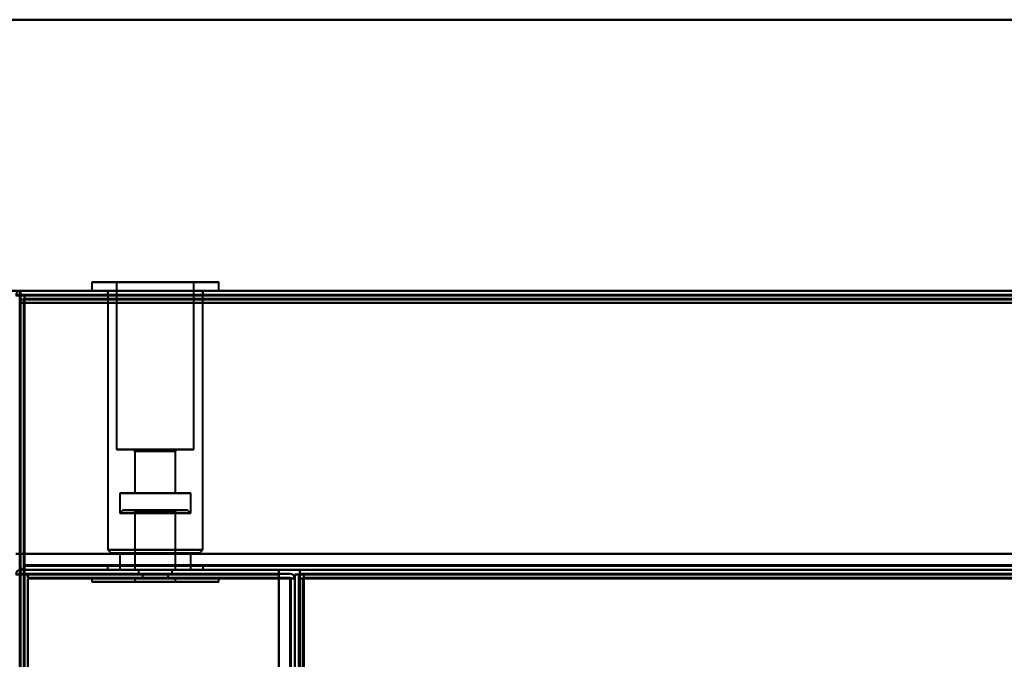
# Model space of a CAD drawing. Header units: millimetres. Extents: x -1087 to 1688, y -120 to 936.
# Tile 40 of 88: x -535 to -411, y 817 to 897. Entities that reach past the tile are written whole.
import ezdxf

# ---------------------------------------------------------------- set-up
doc = ezdxf.new("R2010")
doc.units = ezdxf.units.MM
doc.layers.add('A-GENM', color=13, linetype='Continuous', lineweight=40)
doc.layers.add('G-IMPT', color=8, linetype='Continuous', lineweight=40)

# ---------------------------------------------------------------- blocks, each defined once
blk = doc.blocks.new('NEXA 400 CALQUES_dwg-748074-Arrière')
at = {"layer": 'G-IMPT'}
for p, q in [((-525.45, 864.47), (-525.45, 863.37)), ((-525.45, 864.47), (-525.45, 863.37)), ((-514.45, 864.47), (-525.45, 864.47)), ((-514.45, 864.47), (-525.45, 864.47)), ((-525.45, 864.47), (-514.45, 864.47)), ((-525.45, 864.47), (-514.45, 864.47)), ((-522.35, 864.47), (-522.35, 843.47)), ((-522.35, 864.47), (-522.35, 843.47)), ((-515.64, 864.47), (-522.35, 864.47)), ((-515.64, 864.47), (-522.35, 864.47)), ((-522.35, 864.47), (-515.64, 864.47)), ((-522.35, 864.47), (-515.64, 864.47)), ((-509.55, 864.47), (-520.55, 864.47)), ((-509.55, 864.47), (-520.55, 864.47)), ((-520.55, 864.47), (-509.55, 864.47)), ((-520.55, 864.47), (-509.55, 864.47)), ((-512.65, 864.47), (-519.36, 864.47)), ((-512.65, 864.47), (-519.36, 864.47)), ((-519.36, 864.47), (-512.65, 864.47)), ((-519.36, 864.47), (-512.65, 864.47)), ((-512.65, 843.47), (-512.65, 864.47)), ((-512.65, 843.47), (-512.65, 864.47)), ((-509.55, 863.37), (-509.55, 864.47)), ((-509.55, 863.37), (-509.55, 864.47)), ((-535, 862.77), (-534.4, 862.77)), ((-534.4, 862.77), (-535, 862.77)), ((534.4, 863.37), (-534.4, 863.37)), ((-534.4, 863.37), (-534.4, 862.77)), ((-534.4, 862.77), (-534.4, 863.37)), ((-534.4, 862.77), (-534.4, 863.37)), ((-534.4, 862.77), (-534.4, 863.37)), ((-534.4, 863.37), (-534.4, 862.77)), ((-534.4, 863.37), (-534.4, 862.77)), ((217.9, 862.87), (-533.9, 862.87)), ((-533.9, 862.87), (-533.9, 862.27)), ((-533.9, 862.27), (-533.9, 862.87)), ((-514.45, 863.37), (-525.45, 863.37)), ((-514.45, 863.37), (-525.45, 863.37)), ((-525.45, 863.37), (-514.45, 863.37)), ((-525.45, 863.37), (-514.45, 863.37)), ((-523.5, 863.37), (-523.5, 862.87)), ((-523.5, 863.37), (-523.5, 862.87)), ((-517.5, 863.37), (-523.5, 863.37)), ((-517.5, 863.37), (-523.5, 863.37)), ((-523.5, 862.87), (-517.5, 862.87)), ((-523.5, 862.87), (-517.5, 862.87)), ((-517.5, 862.87), (-523.5, 862.87)), ((-517.5, 862.87), (-523.5, 862.87)), ((-523.45, 863.37), (-523.45, 830.87)), ((-523.45, 863.37), (-523.45, 830.87)), ((-523.45, 863.37), (-515.22, 863.37)), ((-523.45, 863.37), (-515.22, 863.37)), ((-509.55, 863.37), (-520.55, 863.37)), ((-509.55, 863.37), (-520.55, 863.37)), ((-520.55, 863.37), (-509.55, 863.37)), ((-520.55, 863.37), (-509.55, 863.37)), ((-519.78, 863.37), (-511.55, 863.37)), ((-519.78, 863.37), (-511.55, 863.37)), ((-511.5, 863.37), (-517.5, 863.37)), ((-511.5, 863.37), (-517.5, 863.37)), ((-517.5, 862.87), (-511.5, 862.87)), ((-517.5, 862.87), (-511.5, 862.87)), ((-511.5, 862.87), (-517.5, 862.87)), ((-511.5, 862.87), (-517.5, 862.87)), ((-511.55, 830.87), (-511.55, 863.37)), ((-511.55, 830.87), (-511.55, 863.37)), ((-511.5, 862.87), (-511.5, 863.37)), ((-511.5, 862.87), (-511.5, 863.37)), ((-534.5, 862.27), (-534.5, 129.47)), ((-533.9, 862.27), (-534.5, 862.27)), ((-534.5, 862.27), (-533.9, 862.27)), ((-515.64, 843.47), (-522.35, 843.47)), ((-515.64, 843.47), (-522.35, 843.47)), ((-522.35, 843.47), (-515.64, 843.47)), ((-522.35, 843.47), (-515.64, 843.47)), ((-520.25, 843.47), (-520.05, 843.27)), ((-520.25, 843.47), (-520.05, 843.27)), ((-516.45, 843.47), (-520.25, 843.47)), ((-516.45, 843.47), (-520.25, 843.47)), ((-520.25, 843.47), (-516.45, 843.47)), ((-520.25, 843.47), (-516.45, 843.47)), ((-520.05, 843.27), (-520.05, 837.97)), ((-520.05, 843.27), (-520.05, 837.97)), ((-516.52, 843.27), (-520.05, 843.27)), ((-516.52, 843.27), (-520.05, 843.27)), ((-520.05, 843.27), (-516.52, 843.27)), ((-520.05, 843.27), (-516.52, 843.27)), ((-512.65, 843.47), (-519.36, 843.47)), ((-512.65, 843.47), (-519.36, 843.47)), ((-519.36, 843.47), (-512.65, 843.47)), ((-519.36, 843.47), (-512.65, 843.47)), ((-514.75, 843.47), (-518.55, 843.47)), ((-514.75, 843.47), (-518.55, 843.47)), ((-518.55, 843.47), (-514.75, 843.47)), ((-518.55, 843.47), (-514.75, 843.47)), ((-514.95, 843.27), (-518.48, 843.27)), ((-514.95, 843.27), (-518.48, 843.27)), ((-518.48, 843.27), (-514.95, 843.27)), ((-518.48, 843.27), (-514.95, 843.27)), ((-514.95, 843.27), (-514.75, 843.47)), ((-514.95, 843.27), (-514.75, 843.47)), ((-514.95, 837.97), (-514.95, 843.27)), ((-514.95, 837.97), (-514.95, 843.27)), ((-521.95, 837.97), (-521.95, 835.47)), ((-521.95, 837.97), (-521.95, 835.47)), ((-515.8, 837.97), (-521.95, 837.97)), ((-515.8, 837.97), (-521.95, 837.97)), ((-521.95, 837.97), (-515.8, 837.97)), ((-521.95, 837.97), (-515.8, 837.97)), ((-516.52, 837.97), (-520.05, 837.97)), ((-516.52, 837.97), (-520.05, 837.97)), ((-520.05, 837.97), (-516.52, 837.97)), ((-520.05, 837.97), (-516.52, 837.97)), ((-513.05, 837.97), (-519.2, 837.97)), ((-513.05, 837.97), (-519.2, 837.97)), ((-519.2, 837.97), (-513.05, 837.97)), ((-519.2, 837.97), (-513.05, 837.97)), ((-514.95, 837.97), (-518.48, 837.97)), ((-514.95, 837.97), (-518.48, 837.97)), ((-518.48, 837.97), (-514.95, 837.97)), ((-518.48, 837.97), (-514.95, 837.97)), ((-513.05, 835.47), (-513.05, 837.97)), ((-513.05, 835.47), (-513.05, 837.97)), ((-521.55, 835.87), (-521.95, 835.47)), ((-521.55, 835.87), (-521.95, 835.47)), ((-521.55, 835.87), (-517.5, 835.87)), ((-521.55, 835.87), (-517.5, 835.87)), ((-517.5, 835.87), (-521.55, 835.87)), ((-517.5, 835.87), (-521.55, 835.87)), ((-520.25, 835.87), (-520.05, 835.67)), ((-520.25, 835.87), (-520.05, 835.67)), ((-520.25, 835.87), (-517.5, 835.87)), ((-520.25, 835.87), (-517.5, 835.87)), ((-517.5, 835.87), (-520.25, 835.87)), ((-517.5, 835.87), (-520.25, 835.87)), ((-520.05, 835.67), (-520.05, 828.37)), ((-520.05, 835.67), (-520.05, 828.37)), ((-520.05, 835.67), (-517.5, 835.67)), ((-520.05, 835.67), (-517.5, 835.67)), ((-518.48, 835.67), (-520.05, 835.67)), ((-519.86, 835.67), (-520.05, 835.67)), ((-518.48, 835.67), (-520.05, 835.67)), ((-519.86, 835.67), (-520.05, 835.67)), ((-519.86, 835.67), (-517.5, 835.67)), ((-519.86, 835.67), (-517.5, 835.67)), ((-516.52, 835.67), (-519.86, 835.67)), ((-516.52, 835.67), (-519.86, 835.67)), ((-514.95, 835.67), (-518.48, 835.67)), ((-514.95, 835.67), (-518.48, 835.67)), ((-517.5, 835.87), (-513.45, 835.87)), ((-517.5, 835.87), (-513.45, 835.87)), ((-513.45, 835.87), (-517.5, 835.87)), ((-517.5, 835.87), (-514.75, 835.87)), ((-513.45, 835.87), (-517.5, 835.87)), ((-517.5, 835.87), (-514.75, 835.87)), ((-514.75, 835.87), (-517.5, 835.87)), ((-514.75, 835.87), (-517.5, 835.87)), ((-517.5, 835.67), (-514.95, 835.67)), ((-517.5, 835.67), (-514.95, 835.67)), ((-514.95, 835.67), (-514.75, 835.87)), ((-514.95, 835.67), (-514.75, 835.87)), ((-514.95, 828.37), (-514.95, 835.67)), ((-514.95, 828.37), (-514.95, 835.67)), ((-513.05, 835.47), (-513.45, 835.87)), ((-513.05, 835.47), (-513.45, 835.87)), ((-517.5, 835.47), (-521.95, 835.47)), ((-517.5, 835.47), (-521.95, 835.47)), ((-521.95, 835.47), (-517.5, 835.47)), ((-521.95, 835.47), (-517.5, 835.47)), ((-519.2, 835.47), (-513.05, 835.47)), ((-519.2, 835.47), (-513.05, 835.47)), ((-513.05, 835.47), (-517.5, 835.47)), ((-513.05, 835.47), (-517.5, 835.47)), ((-517.5, 835.47), (-515.8, 835.47)), ((-517.5, 835.47), (-515.8, 835.47)), ((-523.45, 830.87), (-523.05, 830.47)), ((-523.45, 830.87), (-523.05, 830.47)), ((-523.45, 830.87), (-515.22, 830.87)), ((-523.45, 830.87), (-515.22, 830.87)), ((-515.22, 830.87), (-523.45, 830.87)), ((-515.22, 830.87), (-523.45, 830.87)), ((-519.78, 830.87), (-511.55, 830.87)), ((-519.78, 830.87), (-511.55, 830.87)), ((-511.55, 830.87), (-519.78, 830.87)), ((-511.55, 830.87), (-519.78, 830.87)), ((-511.95, 830.47), (-511.55, 830.87)), ((-511.95, 830.47), (-511.55, 830.87)), ((-515.37, 830.47), (-523.05, 830.47)), ((-515.37, 830.47), (-523.05, 830.47)), ((-523.05, 830.47), (-515.37, 830.47)), ((-523.05, 830.47), (-515.37, 830.47)), ((-521.95, 830.47), (-521.95, 828.37)), ((-521.95, 830.47), (-521.95, 828.37)), ((-515.8, 830.47), (-521.95, 830.47)), ((-515.8, 830.47), (-521.95, 830.47)), ((-521.95, 830.47), (-515.8, 830.47)), ((-521.95, 830.47), (-515.8, 830.47)), ((-511.95, 830.47), (-519.63, 830.47)), ((-511.95, 830.47), (-519.63, 830.47)), ((-519.63, 830.47), (-511.95, 830.47)), ((-519.63, 830.47), (-511.95, 830.47)), ((-513.05, 830.47), (-519.2, 830.47)), ((-513.05, 830.47), (-519.2, 830.47)), ((-519.2, 830.47), (-513.05, 830.47)), ((-519.2, 830.47), (-513.05, 830.47)), ((-513.05, 828.37), (-513.05, 830.47)), ((-513.05, 828.37), (-513.05, 830.47)), ((-533.9, 828.97), (-533.9, 828.37)), ((-533.9, 828.97), (-533.9, 828.37)), ((-533.9, 828.37), (-533.9, 828.97)), ((-533.9, 828.37), (-533.9, 828.97)), ((-533.9, 828.37), (533.9, 828.37)), ((-523.5, 828.87), (-523.5, 828.37)), ((-523.5, 828.87), (-523.5, 828.37)), ((-517.5, 828.87), (-523.5, 828.87)), ((-517.5, 828.87), (-523.5, 828.87)), ((-523.5, 828.87), (-517.5, 828.87)), ((-523.5, 828.87), (-517.5, 828.87)), ((-511.5, 828.37), (-523.5, 828.37)), ((-511.5, 828.37), (-523.5, 828.37)), ((-511.5, 828.37), (-523.5, 828.37)), ((-511.5, 828.37), (-523.5, 828.37)), ((-523.5, 828.37), (-517.5, 828.37)), ((-523.5, 828.37), (-517.5, 828.37)), ((-523.5, 828.37), (-517.5, 828.37)), ((-523.5, 828.37), (-517.5, 828.37)), ((-519.2, 828.37), (-521.95, 828.37)), ((-515.8, 828.37), (-521.95, 828.37)), ((-519.2, 828.37), (-521.95, 828.37)), ((-515.8, 828.37), (-521.95, 828.37)), ((-521.95, 828.37), (-513.05, 828.37)), ((-521.95, 828.37), (-513.05, 828.37)), ((-521.95, 828.37), (-513.05, 828.37)), ((-521.95, 828.37), (-513.05, 828.37)), ((-520.05, 828.37), (-516.52, 828.37)), ((-520.05, 828.37), (-518.48, 828.37)), ((-520.05, 828.37), (-516.52, 828.37)), ((-520.05, 828.37), (-518.48, 828.37)), ((-514.95, 828.37), (-520.05, 828.37)), ((-514.95, 828.37), (-520.05, 828.37)), ((-514.95, 828.37), (-520.05, 828.37)), ((-514.95, 828.37), (-520.05, 828.37)), ((-519.6, 828.37), (-519.6, 827.87)), ((-519.6, 828.37), (-519.6, 827.87)), ((-519.6, 828.37), (-517.5, 828.37)), ((-519.6, 828.37), (-517.5, 828.37)), ((-517.5, 828.37), (-519.6, 828.37)), ((-515.4, 828.37), (-519.6, 828.37)), ((-517.5, 828.37), (-519.6, 828.37)), ((-515.4, 828.37), (-519.6, 828.37)), ((-513.05, 828.37), (-519.2, 828.37)), ((-513.05, 828.37), (-519.2, 828.37)), ((-518.48, 828.37), (-514.95, 828.37)), ((-518.48, 828.37), (-514.95, 828.37)), ((-511.5, 828.87), (-517.5, 828.87)), ((-511.5, 828.87), (-517.5, 828.87)), ((-517.5, 828.87), (-511.5, 828.87)), ((-517.5, 828.87), (-511.5, 828.87)), ((-517.5, 828.37), (-515.4, 828.37)), ((-517.5, 828.37), (-515.4, 828.37)), ((-515.4, 828.37), (-517.5, 828.37)), ((-515.4, 828.37), (-517.5, 828.37)), ((-517.5, 828.37), (-511.5, 828.37)), ((-517.5, 828.37), (-511.5, 828.37)), ((-515.4, 827.87), (-515.4, 828.37)), ((-515.4, 827.87), (-515.4, 828.37)), ((-511.5, 828.37), (-511.5, 828.87)), ((-511.5, 828.37), (-511.5, 828.87)), ((499.4, 828.37), (-499.4, 828.37)), ((-499.4, 827.77), (-499.4, 828.37)), ((-499.4, 828.37), (-499.4, 827.77)), ((-534.4, 827.77), (-535, 827.77)), ((-535, 827.77), (-534.4, 827.77)), ((-534.4, 827.77), (-535, 827.77)), ((-535, 827.77), (-534.4, 827.77)), ((-525.45, 827.37), (-525.45, 826.87)), ((-525.45, 827.37), (-525.45, 826.87)), ((-525.45, 827.37), (-514.45, 827.37)), ((-525.45, 827.37), (-514.45, 827.37)), ((-510.16, 827.37), (-525.45, 827.37)), ((-510.16, 827.37), (-525.45, 827.37)), ((-509.55, 827.37), (-524.84, 827.37)), ((-509.55, 827.37), (-524.84, 827.37)), ((-520.55, 827.37), (-510.16, 827.37)), ((-520.55, 827.37), (-510.16, 827.37)), ((-520.05, 827.37), (-520.05, 826.87)), ((-520.05, 827.37), (-520.05, 826.87)), ((-520.05, 827.37), (-514.95, 827.37)), ((-520.05, 827.37), (-514.95, 827.37)), ((-520.05, 827.37), (-514.95, 827.37)), ((-520.05, 827.37), (-514.95, 827.37)), ((-518.48, 827.37), (-520.05, 827.37)), ((-516.52, 827.37), (-520.05, 827.37)), ((-518.48, 827.37), (-520.05, 827.37)), ((-516.52, 827.37), (-520.05, 827.37)), ((-519.6, 827.87), (-515.4, 827.87)), ((-519.6, 827.87), (-515.4, 827.87)), ((-519.6, 827.87), (-515.4, 827.87)), ((-519.6, 827.87), (-515.4, 827.87)), ((-515.4, 827.87), (-519.6, 827.87)), ((-515.4, 827.87), (-519.6, 827.87)), ((-515.4, 827.87), (-519.6, 827.87)), ((-515.4, 827.87), (-519.6, 827.87)), ((-519.1, 827.87), (-519.1, 827.37)), ((-519.1, 827.87), (-519.1, 827.37)), ((-519.1, 827.87), (-517.5, 827.87)), ((-519.1, 827.87), (-517.5, 827.87)), ((-517.5, 827.87), (-519.1, 827.87)), ((-515.9, 827.87), (-519.1, 827.87)), ((-517.5, 827.87), (-519.1, 827.87)), ((-515.9, 827.87), (-519.1, 827.87)), ((-519.1, 827.37), (-515.9, 827.37)), ((-519.1, 827.37), (-515.9, 827.37)), ((-519.1, 827.37), (-515.9, 827.37)), ((-519.1, 827.37), (-515.9, 827.37)), ((-515.9, 827.37), (-519.1, 827.37)), ((-515.9, 827.37), (-519.1, 827.37)), ((-515.9, 827.37), (-519.1, 827.37)), ((-515.9, 827.37), (-519.1, 827.37)), ((-514.95, 827.37), (-518.48, 827.37)), ((-514.95, 827.37), (-518.48, 827.37)), ((-517.5, 827.87), (-515.9, 827.87)), ((-517.5, 827.87), (-515.9, 827.87)), ((-515.9, 827.87), (-517.5, 827.87)), ((-515.9, 827.87), (-517.5, 827.87)), ((-515.9, 827.37), (-515.9, 827.87)), ((-515.9, 827.37), (-515.9, 827.87)), ((-514.95, 826.87), (-514.95, 827.37)), ((-514.95, 826.87), (-514.95, 827.37)), ((-514.45, 827.37), (-509.55, 827.37)), ((-514.45, 827.37), (-509.55, 827.37)), ((-510.16, 827.37), (-509.55, 827.37)), ((-510.16, 827.37), (-509.55, 827.37)), ((-509.55, 826.87), (-509.55, 827.37)), ((-509.55, 826.87), (-509.55, 827.37)), ((-500.6, 827.27), (-500, 827.27)), ((-500, 827.27), (-500.6, 827.27)), ((-500.6, 827.27), (-500, 827.27)), ((-500, 827.27), (-500.6, 827.27)), ((-500, 827.77), (-500, 128.97)), ((-500, 827.77), (-499.4, 827.77)), ((-499.4, 827.77), (-500, 827.77)), ((-500, 129.47), (-500, 827.27)), ((-498.9, 827.27), (-499.5, 827.27)), ((-499.5, 827.27), (-498.9, 827.27)), ((-498.9, 827.27), (-498.9, 827.87)), ((-498.9, 827.87), (-498.9, 827.27)), ((-525.45, 826.87), (-510.16, 826.87)), ((-525.45, 826.87), (-510.16, 826.87)), ((-514.45, 826.87), (-525.45, 826.87)), ((-514.45, 826.87), (-525.45, 826.87)), ((-524.84, 826.87), (-509.55, 826.87)), ((-524.84, 826.87), (-509.55, 826.87)), ((-510.16, 826.87), (-520.55, 826.87)), ((-510.16, 826.87), (-520.55, 826.87)), ((-520.05, 826.87), (-516.52, 826.87)), ((-520.05, 826.87), (-516.52, 826.87)), ((-515.14, 826.87), (-520.05, 826.87)), ((-515.14, 826.87), (-520.05, 826.87)), ((-514.95, 826.87), (-519.86, 826.87)), ((-514.95, 826.87), (-519.86, 826.87)), ((-518.48, 826.87), (-515.14, 826.87)), ((-518.48, 826.87), (-515.14, 826.87)), ((-516.52, 826.87), (-514.95, 826.87)), ((-516.52, 826.87), (-514.95, 826.87)), ((-515.14, 826.87), (-514.95, 826.87)), ((-515.14, 826.87), (-514.95, 826.87)), ((-509.55, 826.87), (-514.45, 826.87)), ((-509.55, 826.87), (-514.45, 826.87)), ((-509.55, 826.87), (-510.16, 826.87)), ((-509.55, 826.87), (-510.16, 826.87))]:
    blk.add_line(p, q, dxfattribs=at)
at = {"layer": 'G-IMPT', "flags": 128}
for points in [[(-535, 862.77), (-534.88, 862.77), (-534.75, 862.77), (-534.63, 862.77), (-534.5, 862.77)], [(-534.5, 862.77), (-534.63, 862.77), (-534.75, 862.77), (-534.88, 862.77), (-535, 862.77)], [(-534.5, 830.37), (-534.49, 838.48), (-534.47, 846.6), (-534.46, 854.71), (-534.45, 862.82)], [(-534.45, 862.82), (-534.46, 854.71), (-534.47, 846.6), (-534.49, 838.48), (-534.5, 830.37)], [(-534.5, 128.97), (-534.5, 312.42), (-534.5, 495.87), (-534.5, 679.32), (-534.5, 862.77)], [(-534.5, 862.77), (-534.5, 862.65), (-534.5, 862.52), (-534.5, 862.4), (-534.5, 862.27)], [(-534.5, 862.77), (-534.49, 862.77), (-534.47, 862.77), (-534.46, 862.77), (-534.45, 862.77)], [(-534.5, 862.27), (-534.5, 862.4), (-534.5, 862.52), (-534.5, 862.65), (-534.5, 862.77)], [(-534.5, 830.37), (-534.5, 838.47), (-534.5, 846.57), (-534.5, 854.67), (-534.5, 862.77)], [(-534.5, 862.77), (-534.5, 854.67), (-534.5, 846.57), (-534.5, 838.47), (-534.5, 830.37)], [(-534.45, 862.82), (-534.44, 862.96), (-534.43, 863.1), (-534.41, 863.23), (-534.4, 863.37)], [(-534.4, 863.37), (-534.41, 863.23), (-534.43, 863.1), (-534.44, 862.96), (-534.45, 862.82)], [(-534.45, 862.77), (-534.44, 862.77), (-534.43, 862.77), (-534.41, 862.77), (-534.4, 862.77)], [(218.4, 863.37), (30.2, 863.37), (-158, 863.37), (-346.2, 863.37), (-534.4, 863.37)], [(-534.4, 863.37), (-534.4, 863.25), (-534.4, 863.12), (-534.4, 863), (-534.4, 862.87)], [(218.4, 863.37), (30.2, 863.37), (-158, 863.37), (-346.2, 863.37), (-534.4, 863.37)], [(-534.4, 863.37), (-346.2, 863.37), (-158, 863.37), (30.2, 863.37), (218.4, 863.37)], [(-534.4, 862.87), (-534.4, 863), (-534.4, 863.12), (-534.4, 863.25), (-534.4, 863.37)], [(-534.4, 863.37), (-346.2, 863.37), (-158, 863.37), (30.2, 863.37), (218.4, 863.37)], [(534.4, 863.37), (267.2, 863.37), (0, 863.37), (-267.2, 863.37), (-534.4, 863.37)], [(-534.4, 863.37), (-267.2, 863.37), (0, 863.37), (267.2, 863.37), (534.4, 863.37)], [(-534.4, 863.37), (-267.2, 863.37), (0, 863.37), (267.2, 863.37), (534.4, 863.37)], [(534.4, 863.37), (267.2, 863.37), (0, 863.37), (-267.2, 863.37), (-534.4, 863.37)], [(-534.4, 862.82), (-534.4, 862.96), (-534.4, 863.1), (-534.4, 863.23), (-534.4, 863.37)], [(-534.4, 863.37), (-534.4, 863.23), (-534.4, 863.1), (-534.4, 862.96), (-534.4, 862.82)], [(-534.4, 862.87), (-534.28, 862.87), (-534.15, 862.87), (-534.03, 862.87), (-533.9, 862.87)], [(-533.9, 862.87), (-534.03, 862.87), (-534.15, 862.87), (-534.28, 862.87), (-534.4, 862.87)], [(-534.4, 862.87), (-346.2, 862.87), (-158, 862.87), (30.2, 862.87), (218.4, 862.87)], [(-534.4, 862.82), (-534.4, 862.83), (-534.4, 862.85), (-534.4, 862.86), (-534.4, 862.87)], [(-534.4, 862.87), (-267.2, 862.87), (0, 862.87), (267.2, 862.87), (534.4, 862.87)], [(534.4, 862.87), (267.2, 862.87), (0, 862.87), (-267.2, 862.87), (-534.4, 862.87)], [(-534.4, 862.77), (-534.4, 862.78), (-534.4, 862.8), (-534.4, 862.81), (-534.4, 862.82)], [(-534.4, 830.37), (-534.4, 838.48), (-534.4, 846.6), (-534.4, 854.71), (-534.4, 862.82)], [(-534.4, 862.82), (-534.4, 854.71), (-534.4, 846.6), (-534.4, 838.48), (-534.4, 830.37)], [(218.4, 862.77), (30.2, 862.77), (-158, 862.77), (-346.2, 862.77), (-534.4, 862.77)], [(-534.4, 862.77), (-534.4, 679.32), (-534.4, 495.87), (-534.4, 312.42), (-534.4, 128.97)], [(218.4, 862.77), (30.2, 862.77), (-158, 862.77), (-346.2, 862.77), (-534.4, 862.77)], [(-534.4, 862.77), (-534.4, 679.32), (-534.4, 495.87), (-534.4, 312.42), (-534.4, 128.97)], [(-534.4, 128.97), (-534.4, 312.42), (-534.4, 495.87), (-534.4, 679.32), (-534.4, 862.77)], [(-534.4, 862.77), (-346.2, 862.77), (-158, 862.77), (30.2, 862.77), (218.4, 862.77)], [(534.4, 862.77), (267.2, 862.77), (0, 862.77), (-267.2, 862.77), (-534.4, 862.77)], [(-534.4, 862.77), (-267.2, 862.77), (0, 862.77), (267.2, 862.77), (534.4, 862.77)], [(-534.4, 830.37), (-534.4, 838.47), (-534.4, 846.57), (-534.4, 854.67), (-534.4, 862.77)], [(-534.4, 862.77), (-267.2, 862.77), (0, 862.77), (267.2, 862.77), (534.4, 862.77)], [(-534.4, 862.77), (-534.4, 854.67), (-534.4, 846.57), (-534.4, 838.47), (-534.4, 830.37)], [(534.4, 862.77), (267.2, 862.77), (0, 862.77), (-267.2, 862.77), (-534.4, 862.77)], [(-534.4, 862.77), (-534.4, 854.67), (-534.4, 846.57), (-534.4, 838.47), (-534.4, 830.37)], [(-534.4, 830.37), (-534.4, 838.47), (-534.4, 846.57), (-534.4, 854.67), (-534.4, 862.77)], [(534.4, 862.77), (267.2, 862.77), (0, 862.77), (-267.2, 862.77), (-534.4, 862.77)], [(-534.4, 862.77), (-534.4, 854.67), (-534.4, 846.57), (-534.4, 838.47), (-534.4, 830.37)], [(-534.4, 830.37), (-534.4, 838.47), (-534.4, 846.57), (-534.4, 854.67), (-534.4, 862.77)], [(-534.4, 862.77), (-267.2, 862.77), (0, 862.77), (267.2, 862.77), (534.4, 862.77)], [(-533.9, 862.87), (-345.95, 862.87), (-158, 862.87), (29.95, 862.87), (217.9, 862.87)], [(-533.9, 862.37), (-533.9, 862.5), (-533.9, 862.62), (-533.9, 862.75), (-533.9, 862.87)], [(-533.9, 862.87), (-345.95, 862.87), (-158, 862.87), (29.95, 862.87), (217.9, 862.87)], [(217.9, 862.87), (29.95, 862.87), (-158, 862.87), (-345.95, 862.87), (-533.9, 862.87)], [(-533.9, 862.87), (-533.9, 862.75), (-533.9, 862.62), (-533.9, 862.5), (-533.9, 862.37)], [(217.9, 862.87), (29.95, 862.87), (-158, 862.87), (-345.95, 862.87), (-533.9, 862.87)], [(-533.9, 862.87), (-345.95, 862.87), (-158, 862.87), (29.95, 862.87), (217.9, 862.87)], [(217.9, 862.87), (29.95, 862.87), (-158, 862.87), (-345.95, 862.87), (-533.9, 862.87)], [(-534.5, 129.47), (-534.5, 312.67), (-534.5, 495.87), (-534.5, 679.07), (-534.5, 862.27)], [(-534.5, 862.27), (-534.37, 862.27), (-534.25, 862.27), (-534.12, 862.27), (-534, 862.27)], [(-534.5, 862.27), (-534.5, 679.07), (-534.5, 495.87), (-534.5, 312.67), (-534.5, 129.47)], [(-534.5, 129.47), (-534.5, 312.67), (-534.5, 495.87), (-534.5, 679.07), (-534.5, 862.27)], [(-534.5, 862.27), (-534.5, 679.07), (-534.5, 495.87), (-534.5, 312.67), (-534.5, 129.47)], [(-534, 862.27), (-534.12, 862.27), (-534.25, 862.27), (-534.37, 862.27), (-534.5, 862.27)], [(-534.5, 862.27), (-534.5, 679.07), (-534.5, 495.87), (-534.5, 312.67), (-534.5, 129.47)], [(-534.5, 861.87), (-534.5, 854), (-534.5, 846.12), (-534.5, 838.25), (-534.5, 830.37)], [(-534.5, 830.37), (-534.5, 838.25), (-534.5, 846.12), (-534.5, 854), (-534.5, 861.87)], [(-534, 861.87), (-534.12, 861.87), (-534.25, 861.87), (-534.37, 861.87), (-534.5, 861.87)], [(-534.5, 861.87), (-534.37, 861.87), (-534.25, 861.87), (-534.12, 861.87), (-534, 861.87)], [(-534.5, 830.37), (-534.5, 838.25), (-534.5, 846.12), (-534.5, 854), (-534.5, 861.87)], [(-534.5, 861.87), (-534.37, 861.87), (-534.25, 861.87), (-534.12, 861.87), (-534, 861.87)], [(-534, 861.87), (-534.12, 861.87), (-534.25, 861.87), (-534.37, 861.87), (-534.5, 861.87)], [(-534.5, 861.87), (-534.5, 854), (-534.5, 846.12), (-534.5, 838.25), (-534.5, 830.37)], [(-534, 862.27), (-534, 679.07), (-534, 495.87), (-534, 312.67), (-534, 129.47)], [(-534, 862.27), (-534, 679.07), (-534, 495.87), (-534, 312.67), (-534, 129.47)], [(-534, 129.47), (-534, 312.67), (-534, 495.87), (-534, 679.07), (-534, 862.27)], [(-533.95, 862.27), (-533.96, 862.27), (-533.97, 862.27), (-533.99, 862.27), (-534, 862.27)], [(-534, 828.97), (-534, 837.2), (-534, 845.42), (-534, 853.65), (-534, 861.87)], [(-534, 861.87), (-534, 853.65), (-534, 845.42), (-534, 837.2), (-534, 828.97)], [(-534, 861.87), (-533.99, 853.63), (-533.97, 845.4), (-533.96, 837.16), (-533.95, 828.92)], [(-533.95, 828.92), (-533.96, 837.16), (-533.97, 845.4), (-533.99, 853.63), (-534, 861.87)], [(-533.9, 862.27), (-533.91, 862.27), (-533.92, 862.27), (-533.94, 862.27), (-533.95, 862.27)], [(217.9, 862.37), (29.95, 862.37), (-158, 862.37), (-345.95, 862.37), (-533.9, 862.37)], [(217.9, 862.37), (29.95, 862.37), (-158, 862.37), (-345.95, 862.37), (-533.9, 862.37)], [(-533.9, 862.37), (-345.95, 862.37), (-158, 862.37), (29.95, 862.37), (217.9, 862.37)], [(-533.9, 862.37), (-533.9, 862.36), (-533.9, 862.35), (-533.9, 862.33), (-533.9, 862.32)], [(-533.9, 862.32), (-533.9, 862.31), (-533.9, 862.3), (-533.9, 862.28), (-533.9, 862.27)], [(-533.9, 129.47), (-533.9, 312.67), (-533.9, 495.87), (-533.9, 679.07), (-533.9, 862.27)], [(-533.9, 862.27), (-345.95, 862.27), (-158, 862.27), (29.95, 862.27), (217.9, 862.27)], [(217.9, 862.27), (29.95, 862.27), (-158, 862.27), (-345.95, 862.27), (-533.9, 862.27)], [(-533.9, 862.27), (-533.9, 679.07), (-533.9, 495.87), (-533.9, 312.67), (-533.9, 129.47)], [(-533.9, 129.47), (-533.9, 312.67), (-533.9, 495.87), (-533.9, 679.07), (-533.9, 862.27)], [(-533.9, 862.27), (-345.95, 862.27), (-158, 862.27), (29.95, 862.27), (217.9, 862.27)], [(-533.9, 861.87), (-266.95, 861.87), (0, 861.87), (266.95, 861.87), (533.9, 861.87)], [(-533.9, 830.37), (-533.9, 838.25), (-533.9, 846.12), (-533.9, 854), (-533.9, 861.87)], [(-533.9, 861.87), (-266.95, 861.87), (0, 861.87), (266.95, 861.87), (533.9, 861.87)], [(533.9, 861.87), (266.95, 861.87), (0, 861.87), (-266.95, 861.87), (-533.9, 861.87)], [(533.9, 861.87), (266.95, 861.87), (0, 861.87), (-266.95, 861.87), (-533.9, 861.87)], [(-533.9, 861.87), (-533.9, 853.65), (-533.9, 845.42), (-533.9, 837.2), (-533.9, 828.97)], [(533.9, 861.87), (266.95, 861.87), (0, 861.87), (-266.95, 861.87), (-533.9, 861.87)], [(-533.9, 861.87), (-533.9, 854), (-533.9, 846.12), (-533.9, 838.25), (-533.9, 830.37)], [(533.9, 861.87), (266.95, 861.87), (0, 861.87), (-266.95, 861.87), (-533.9, 861.87)], [(-533.9, 861.87), (-266.95, 861.87), (0, 861.87), (266.95, 861.87), (533.9, 861.87)], [(-533.9, 828.97), (-533.9, 837.2), (-533.9, 845.42), (-533.9, 853.65), (-533.9, 861.87)], [(-533.9, 861.87), (-266.95, 861.87), (0, 861.87), (266.95, 861.87), (533.9, 861.87)], [(-533.9, 828.92), (-533.9, 837.16), (-533.9, 845.4), (-533.9, 853.63), (-533.9, 861.87)], [(-533.9, 861.87), (-533.9, 854), (-533.9, 846.12), (-533.9, 838.25), (-533.9, 830.37)], [(-533.9, 830.37), (-533.9, 838.25), (-533.9, 846.12), (-533.9, 854), (-533.9, 861.87)], [(-533.9, 861.87), (-533.9, 853.63), (-533.9, 845.4), (-533.9, 837.16), (-533.9, 828.92)], [(-535, 830.37), (-534.88, 830.37), (-534.75, 830.37), (-534.63, 830.37), (-534.5, 830.37)], [(-534.5, 830.37), (-534.63, 830.37), (-534.75, 830.37), (-534.88, 830.37), (-535, 830.37)], [(-534.5, 830.37), (-534.63, 830.37), (-534.75, 830.37), (-534.88, 830.37), (-535, 830.37)], [(-535, 830.37), (-534.88, 830.37), (-534.75, 830.37), (-534.63, 830.37), (-534.5, 830.37)], [(-534.5, 828.97), (-534.5, 829.32), (-534.5, 829.67), (-534.5, 830.02), (-534.5, 830.37)], [(-534.5, 830.37), (-534.5, 830.02), (-534.5, 829.67), (-534.5, 829.32), (-534.5, 828.97)], [(-534.5, 828.97), (-534.5, 829.32), (-534.5, 829.67), (-534.5, 830.02), (-534.5, 830.37)], [(-534.5, 830.37), (-534.5, 830.02), (-534.5, 829.67), (-534.5, 829.32), (-534.5, 828.97)], [(534.4, 830.37), (267.2, 830.37), (0, 830.37), (-267.2, 830.37), (-534.4, 830.37)], [(-534.4, 830.37), (-267.2, 830.37), (0, 830.37), (267.2, 830.37), (534.4, 830.37)], [(-533.9, 830.37), (-534.03, 830.37), (-534.15, 830.37), (-534.28, 830.37), (-534.4, 830.37)], [(-534.4, 830.37), (-267.2, 830.37), (0, 830.37), (267.2, 830.37), (534.4, 830.37)], [(-534.4, 830.37), (-534.28, 830.37), (-534.15, 830.37), (-534.03, 830.37), (-533.9, 830.37)], [(-534.4, 830.37), (-534.28, 830.37), (-534.15, 830.37), (-534.03, 830.37), (-533.9, 830.37)], [(534.4, 830.37), (267.2, 830.37), (0, 830.37), (-267.2, 830.37), (-534.4, 830.37)], [(-533.9, 830.37), (-534.03, 830.37), (-534.15, 830.37), (-534.28, 830.37), (-534.4, 830.37)], [(533.9, 830.37), (266.95, 830.37), (0, 830.37), (-266.95, 830.37), (-533.9, 830.37)], [(-533.9, 830.37), (-266.95, 830.37), (0, 830.37), (266.95, 830.37), (533.9, 830.37)], [(-533.9, 830.37), (-266.95, 830.37), (0, 830.37), (266.95, 830.37), (533.9, 830.37)], [(-533.9, 828.97), (-533.9, 829.32), (-533.9, 829.67), (-533.9, 830.02), (-533.9, 830.37)], [(-533.9, 830.37), (-533.9, 830.02), (-533.9, 829.67), (-533.9, 829.32), (-533.9, 828.97)], [(-533.9, 828.97), (-533.9, 829.32), (-533.9, 829.67), (-533.9, 830.02), (-533.9, 830.37)], [(533.9, 830.37), (266.95, 830.37), (0, 830.37), (-266.95, 830.37), (-533.9, 830.37)], [(-533.9, 830.37), (-533.9, 830.02), (-533.9, 829.67), (-533.9, 829.32), (-533.9, 828.97)], [(-502, 828.37), (-510.1, 828.37), (-518.2, 828.37), (-526.3, 828.37), (-534.4, 828.37)], [(-534.4, 828.37), (-526.3, 828.37), (-518.2, 828.37), (-510.1, 828.37), (-502, 828.37)], [(-502, 828.37), (-510.1, 828.37), (-518.2, 828.37), (-526.3, 828.37), (-534.4, 828.37)], [(-534.4, 828.37), (-526.3, 828.37), (-518.2, 828.37), (-510.1, 828.37), (-502, 828.37)], [(-533.95, 828.92), (-533.94, 828.78), (-533.92, 828.65), (-533.91, 828.51), (-533.9, 828.37)], [(-533.9, 828.37), (-533.91, 828.51), (-533.92, 828.65), (-533.94, 828.78), (-533.95, 828.92)], [(-533.9, 828.97), (-266.95, 828.97), (0, 828.97), (266.95, 828.97), (533.9, 828.97)], [(533.9, 828.97), (266.95, 828.97), (0, 828.97), (-266.95, 828.97), (-533.9, 828.97)], [(533.9, 828.97), (266.95, 828.97), (0, 828.97), (-266.95, 828.97), (-533.9, 828.97)], [(-533.9, 828.97), (-266.95, 828.97), (0, 828.97), (266.95, 828.97), (533.9, 828.97)], [(-533.9, 828.97), (-266.95, 828.97), (0, 828.97), (266.95, 828.97), (533.9, 828.97)], [(533.9, 828.97), (266.95, 828.97), (0, 828.97), (-266.95, 828.97), (-533.9, 828.97)], [(-533.9, 828.37), (-533.9, 828.51), (-533.9, 828.65), (-533.9, 828.78), (-533.9, 828.92)], [(-533.9, 828.92), (-533.9, 828.78), (-533.9, 828.65), (-533.9, 828.51), (-533.9, 828.37)], [(-533.9, 828.87), (-266.95, 828.87), (0, 828.87), (266.95, 828.87), (533.9, 828.87)], [(533.9, 828.87), (266.95, 828.87), (0, 828.87), (-266.95, 828.87), (-533.9, 828.87)], [(-502, 828.37), (-509.97, 828.37), (-517.95, 828.37), (-525.92, 828.37), (-533.9, 828.37)], [(-533.9, 828.37), (-525.92, 828.37), (-517.95, 828.37), (-509.97, 828.37), (-502, 828.37)], [(-502, 828.37), (-509.97, 828.37), (-517.95, 828.37), (-525.92, 828.37), (-533.9, 828.37)], [(-533.9, 828.37), (-525.92, 828.37), (-517.95, 828.37), (-509.97, 828.37), (-502, 828.37)], [(-502, 828.37), (-251, 828.37), (0, 828.37), (251, 828.37), (502, 828.37)], [(-499.4, 828.37), (-500.05, 828.37), (-500.7, 828.37), (-501.35, 828.37), (-502, 828.37)], [(502, 828.37), (251, 828.37), (0, 828.37), (-251, 828.37), (-502, 828.37)], [(-502, 828.37), (-501.35, 828.37), (-500.7, 828.37), (-500.05, 828.37), (-499.4, 828.37)], [(-502, 827.87), (-502, 828), (-502, 828.12), (-502, 828.25), (-502, 828.37)], [(-502, 828.37), (-502, 828.25), (-502, 828.12), (-502, 828), (-502, 827.87)], [(-502, 827.87), (-502, 828), (-502, 828.12), (-502, 828.25), (-502, 828.37)], [(-502, 828.37), (-502, 828.25), (-502, 828.12), (-502, 828), (-502, 827.87)], [(499.4, 828.37), (249.7, 828.37), (0, 828.37), (-249.7, 828.37), (-499.4, 828.37)], [(-499.4, 828.37), (-499.4, 828.25), (-499.4, 828.12), (-499.4, 828), (-499.4, 827.87)], [(-499.4, 827.87), (-499.4, 828), (-499.4, 828.12), (-499.4, 828.25), (-499.4, 828.37)], [(-499.4, 828.37), (-249.7, 828.37), (0, 828.37), (249.7, 828.37), (499.4, 828.37)], [(499.4, 828.37), (249.7, 828.37), (0, 828.37), (-249.7, 828.37), (-499.4, 828.37)], [(-499.4, 828.37), (-249.7, 828.37), (0, 828.37), (249.7, 828.37), (499.4, 828.37)], [(499.4, 828.37), (249.7, 828.37), (0, 828.37), (-249.7, 828.37), (-499.4, 828.37)], [(-499.4, 828.37), (-249.7, 828.37), (0, 828.37), (249.7, 828.37), (499.4, 828.37)], [(-535, 827.77), (-534.86, 827.78), (-534.73, 827.8), (-534.59, 827.81), (-534.45, 827.82)], [(-534.45, 827.82), (-534.59, 827.81), (-534.73, 827.8), (-534.86, 827.78), (-535, 827.77)], [(-534.45, 827.77), (-534.59, 827.77), (-534.73, 827.77), (-534.86, 827.77), (-535, 827.77)], [(-535, 827.77), (-534.86, 827.77), (-534.73, 827.77), (-534.59, 827.77), (-534.45, 827.77)], [(-534.5, 735.67), (-534.5, 758.7), (-534.5, 781.72), (-534.5, 804.75), (-534.5, 827.77)], [(-534.5, 827.77), (-534.5, 653.07), (-534.5, 478.37), (-534.5, 303.67), (-534.5, 128.97)], [(-534.45, 827.82), (-526.34, 827.83), (-518.22, 827.85), (-510.11, 827.86), (-502, 827.87)], [(-502, 827.87), (-510.11, 827.86), (-518.22, 827.85), (-526.34, 827.83), (-534.45, 827.82)], [(-502, 827.77), (-510.11, 827.77), (-518.22, 827.77), (-526.34, 827.77), (-534.45, 827.77)], [(-534.45, 827.77), (-526.34, 827.77), (-518.22, 827.77), (-510.11, 827.77), (-502, 827.77)], [(-502, 827.87), (-510.1, 827.87), (-518.2, 827.87), (-526.3, 827.87), (-534.4, 827.87)], [(-534.4, 827.87), (-526.3, 827.87), (-518.2, 827.87), (-510.1, 827.87), (-502, 827.87)], [(-534.4, 128.97), (-534.4, 303.67), (-534.4, 478.37), (-534.4, 653.07), (-534.4, 827.77)], [(-534.4, 827.77), (-526.3, 827.77), (-518.2, 827.77), (-510.1, 827.77), (-502, 827.77)], [(-502, 827.77), (-510.1, 827.77), (-518.2, 827.77), (-526.3, 827.77), (-534.4, 827.77)], [(-534.4, 827.77), (-534.4, 653.07), (-534.4, 478.37), (-534.4, 303.67), (-534.4, 128.97)], [(-534.4, 827.77), (-526.3, 827.77), (-518.2, 827.77), (-510.1, 827.77), (-502, 827.77)], [(-502, 827.77), (-510.1, 827.77), (-518.2, 827.77), (-526.3, 827.77), (-534.4, 827.77)], [(-534.4, 827.77), (-534.4, 804.75), (-534.4, 781.72), (-534.4, 758.7), (-534.4, 735.67)], [(-534.4, 128.97), (-534.4, 303.67), (-534.4, 478.37), (-534.4, 653.07), (-534.4, 827.77)], [(-502, 827.77), (-510.1, 827.77), (-518.2, 827.77), (-526.3, 827.77), (-534.4, 827.77)], [(-534.4, 827.77), (-534.4, 804.75), (-534.4, 781.72), (-534.4, 758.7), (-534.4, 735.67)], [(-534.4, 735.67), (-534.4, 758.7), (-534.4, 781.72), (-534.4, 804.75), (-534.4, 827.77)], [(-534.4, 827.77), (-526.3, 827.77), (-518.2, 827.77), (-510.1, 827.77), (-502, 827.77)], [(-502, 827.87), (-509.87, 827.87), (-517.75, 827.87), (-525.62, 827.87), (-533.5, 827.87)], [(-533.5, 827.87), (-533.5, 827.75), (-533.5, 827.62), (-533.5, 827.5), (-533.5, 827.37)], [(-533.5, 827.37), (-533.5, 827.5), (-533.5, 827.62), (-533.5, 827.75), (-533.5, 827.87)], [(-533.5, 827.87), (-533.5, 827.75), (-533.5, 827.62), (-533.5, 827.5), (-533.5, 827.37)], [(-533.5, 827.37), (-533.5, 827.5), (-533.5, 827.62), (-533.5, 827.75), (-533.5, 827.87)], [(-533.5, 827.87), (-525.62, 827.87), (-517.75, 827.87), (-509.87, 827.87), (-502, 827.87)], [(-502, 827.87), (-509.87, 827.87), (-517.75, 827.87), (-525.62, 827.87), (-533.5, 827.87)], [(-533.5, 827.87), (-525.62, 827.87), (-517.75, 827.87), (-509.87, 827.87), (-502, 827.87)], [(-500.6, 827.37), (-508.82, 827.37), (-517.05, 827.37), (-525.27, 827.37), (-533.5, 827.37)], [(-533.5, 827.37), (-525.27, 827.37), (-517.05, 827.37), (-508.82, 827.37), (-500.6, 827.37)], [(-533.5, 827.37), (-525.26, 827.36), (-517.02, 827.35), (-508.79, 827.33), (-500.55, 827.32)], [(-500.55, 827.32), (-508.79, 827.33), (-517.02, 827.35), (-525.26, 827.36), (-533.5, 827.37)], [(-533.5, 129.47), (-533.5, 303.92), (-533.5, 478.37), (-533.5, 652.82), (-533.5, 827.27)], [(-533.5, 827.27), (-525.27, 827.27), (-517.05, 827.27), (-508.82, 827.27), (-500.6, 827.27)], [(-533.5, 827.27), (-533.5, 652.82), (-533.5, 478.37), (-533.5, 303.92), (-533.5, 129.47)], [(-533.5, 129.47), (-533.5, 303.92), (-533.5, 478.37), (-533.5, 652.82), (-533.5, 827.27)], [(-500.55, 827.27), (-508.79, 827.27), (-517.02, 827.27), (-525.26, 827.27), (-533.5, 827.27)], [(-533.5, 827.27), (-525.62, 827.27), (-517.75, 827.27), (-509.87, 827.27), (-502, 827.27)], [(-500.6, 827.27), (-508.82, 827.27), (-517.05, 827.27), (-525.27, 827.27), (-533.5, 827.27)], [(-533.5, 827.27), (-533.5, 804.37), (-533.5, 781.47), (-533.5, 758.57), (-533.5, 735.67)], [(-502, 827.27), (-509.87, 827.27), (-517.75, 827.27), (-525.62, 827.27), (-533.5, 827.27)], [(-533.5, 827.27), (-533.5, 652.82), (-533.5, 478.37), (-533.5, 303.92), (-533.5, 129.47)], [(-502, 827.27), (-509.87, 827.27), (-517.75, 827.27), (-525.62, 827.27), (-533.5, 827.27)], [(-533.5, 827.27), (-525.26, 827.27), (-517.02, 827.27), (-508.79, 827.27), (-500.55, 827.27)], [(-533.5, 735.67), (-533.5, 758.57), (-533.5, 781.47), (-533.5, 804.37), (-533.5, 827.27)], [(-533.5, 827.27), (-533.5, 804.37), (-533.5, 781.47), (-533.5, 758.57), (-533.5, 735.67)], [(-533.5, 735.67), (-533.5, 758.57), (-533.5, 781.47), (-533.5, 804.37), (-533.5, 827.27)], [(-533.5, 827.27), (-525.62, 827.27), (-517.75, 827.27), (-509.87, 827.27), (-502, 827.27)], [(-500.6, 827.87), (-500.95, 827.87), (-501.3, 827.87), (-501.65, 827.87), (-502, 827.87)], [(-500.6, 827.87), (-500.95, 827.87), (-501.3, 827.87), (-501.65, 827.87), (-502, 827.87)], [(-502, 827.87), (-501.65, 827.87), (-501.3, 827.87), (-500.95, 827.87), (-500.6, 827.87)], [(-502, 827.87), (-501.65, 827.87), (-501.3, 827.87), (-500.95, 827.87), (-500.6, 827.87)], [(-502, 827.77), (-502, 827.65), (-502, 827.52), (-502, 827.4), (-502, 827.27)], [(-502, 827.27), (-502, 827.4), (-502, 827.52), (-502, 827.65), (-502, 827.77)], [(-502, 827.77), (-502, 653.07), (-502, 478.37), (-502, 303.67), (-502, 128.97)], [(-502, 128.97), (-502, 303.67), (-502, 478.37), (-502, 653.07), (-502, 827.77)], [(-502, 827.27), (-502, 827.4), (-502, 827.52), (-502, 827.65), (-502, 827.77)], [(-502, 128.97), (-502, 303.67), (-502, 478.37), (-502, 653.07), (-502, 827.77)], [(-502, 827.77), (-502, 827.65), (-502, 827.52), (-502, 827.4), (-502, 827.27)], [(-502, 827.77), (-502, 653.07), (-502, 478.37), (-502, 303.67), (-502, 128.97)], [(-502, 827.27), (-501.65, 827.27), (-501.3, 827.27), (-500.95, 827.27), (-500.6, 827.27)], [(-500.6, 827.27), (-500.95, 827.27), (-501.3, 827.27), (-501.65, 827.27), (-502, 827.27)], [(-502, 827.27), (-502, 652.82), (-502, 478.37), (-502, 303.92), (-502, 129.47)], [(-502, 129.47), (-502, 303.92), (-502, 478.37), (-502, 652.82), (-502, 827.27)], [(-500.6, 827.27), (-500.95, 827.27), (-501.3, 827.27), (-501.65, 827.27), (-502, 827.27)], [(-502, 129.47), (-502, 303.92), (-502, 478.37), (-502, 652.82), (-502, 827.27)], [(-502, 827.27), (-501.65, 827.27), (-501.3, 827.27), (-500.95, 827.27), (-500.6, 827.27)], [(-502, 827.27), (-502, 652.82), (-502, 478.37), (-502, 303.92), (-502, 129.47)], [(-500.6, 827.27), (-500.6, 652.82), (-500.6, 478.37), (-500.6, 303.92), (-500.6, 129.47)], [(-500.6, 827.27), (-500.6, 652.82), (-500.6, 478.37), (-500.6, 303.92), (-500.6, 129.47)], [(-500.6, 129.47), (-500.6, 303.92), (-500.6, 478.37), (-500.6, 652.82), (-500.6, 827.27)], [(-500.6, 129.47), (-500.6, 303.92), (-500.6, 478.37), (-500.6, 652.82), (-500.6, 827.27)], [(-500.6, 129.47), (-500.6, 303.92), (-500.6, 478.37), (-500.6, 652.82), (-500.6, 827.27)], [(-500.6, 827.27), (-500.6, 652.82), (-500.6, 478.37), (-500.6, 303.92), (-500.6, 129.47)], [(-500.55, 827.32), (-500.41, 827.31), (-500.27, 827.3), (-500.14, 827.28), (-500, 827.27)], [(-500, 827.27), (-500.14, 827.28), (-500.27, 827.3), (-500.41, 827.31), (-500.55, 827.32)], [(-500, 827.27), (-500.14, 827.27), (-500.27, 827.27), (-500.41, 827.27), (-500.55, 827.27)], [(-500.55, 827.27), (-500.41, 827.27), (-500.27, 827.27), (-500.14, 827.27), (-500, 827.27)], [(-500.5, 129.47), (-500.5, 303.92), (-500.5, 478.37), (-500.5, 652.82), (-500.5, 827.27)], [(-500.5, 827.27), (-500.5, 652.82), (-500.5, 478.37), (-500.5, 303.92), (-500.5, 129.47)], [(-500, 827.77), (-500, 653.07), (-500, 478.37), (-500, 303.67), (-500, 128.97)], [(-499.5, 827.77), (-499.62, 827.77), (-499.75, 827.77), (-499.88, 827.77), (-500, 827.77)], [(-500, 128.97), (-500, 303.67), (-500, 478.37), (-500, 653.07), (-500, 827.77)], [(-500, 827.77), (-500, 827.65), (-500, 827.52), (-500, 827.4), (-500, 827.27)], [(-500, 827.27), (-500, 827.4), (-500, 827.52), (-500, 827.65), (-500, 827.77)], [(-500, 827.77), (-499.88, 827.77), (-499.75, 827.77), (-499.62, 827.77), (-499.5, 827.77)], [(-500, 827.27), (-500, 652.82), (-500, 478.37), (-500, 303.92), (-500, 129.47)], [(-500, 129.47), (-500, 303.92), (-500, 478.37), (-500, 652.82), (-500, 827.27)], [(-500, 129.47), (-500, 303.92), (-500, 478.37), (-500, 652.82), (-500, 827.27)], [(-500, 161.37), (-500, 327.85), (-500, 494.32), (-500, 660.8), (-500, 827.27)], [(-500, 827.27), (-500, 652.82), (-500, 478.37), (-500, 303.92), (-500, 129.47)], [(-500, 827.27), (-500, 660.8), (-500, 494.32), (-500, 327.85), (-500, 161.37)], [(-499.5, 827.27), (-499.5, 827.4), (-499.5, 827.52), (-499.5, 827.65), (-499.5, 827.77)], [(-499.5, 827.77), (-499.5, 653.07), (-499.5, 478.37), (-499.5, 303.67), (-499.5, 128.97)], [(-499.45, 827.77), (-499.46, 827.77), (-499.47, 827.77), (-499.49, 827.77), (-499.5, 827.77)], [(-499.5, 827.77), (-499.5, 827.65), (-499.5, 827.52), (-499.5, 827.4), (-499.5, 827.27)], [(-499.5, 827.27), (-499.38, 827.27), (-499.25, 827.27), (-499.13, 827.27), (-499, 827.27)], [(-499, 827.27), (-499.13, 827.27), (-499.25, 827.27), (-499.38, 827.27), (-499.5, 827.27)], [(-499.5, 827.27), (-499.5, 652.82), (-499.5, 478.37), (-499.5, 303.92), (-499.5, 129.47)], [(-499.5, 129.47), (-499.5, 303.92), (-499.5, 478.37), (-499.5, 652.82), (-499.5, 827.27)], [(-499.5, 129.47), (-499.5, 303.92), (-499.5, 478.37), (-499.5, 652.82), (-499.5, 827.27)], [(-499.5, 827.27), (-499.5, 652.82), (-499.5, 478.37), (-499.5, 303.92), (-499.5, 129.47)], [(-499.5, 129.47), (-499.5, 303.92), (-499.5, 478.37), (-499.5, 652.82), (-499.5, 827.27)], [(-499.5, 827.27), (-499.5, 652.82), (-499.5, 478.37), (-499.5, 303.92), (-499.5, 129.47)], [(-499.4, 827.77), (-499.41, 827.77), (-499.43, 827.77), (-499.44, 827.77), (-499.45, 827.77)], [(499.4, 827.87), (249.7, 827.87), (0, 827.87), (-249.7, 827.87), (-499.4, 827.87)], [(-499.4, 827.87), (-499.27, 827.87), (-499.15, 827.87), (-499.02, 827.87), (-498.9, 827.87)], [(-499.4, 827.87), (-499.4, 827.86), (-499.4, 827.85), (-499.4, 827.83), (-499.4, 827.82)], [(-498.9, 827.87), (-499.02, 827.87), (-499.15, 827.87), (-499.27, 827.87), (-499.4, 827.87)], [(-499.4, 827.82), (-499.4, 827.81), (-499.4, 827.8), (-499.4, 827.78), (-499.4, 827.77)], [(-499.4, 128.97), (-499.4, 303.67), (-499.4, 478.37), (-499.4, 653.07), (-499.4, 827.77)], [(499.4, 827.77), (249.7, 827.77), (0, 827.77), (-249.7, 827.77), (-499.4, 827.77)], [(-499.4, 827.77), (-499.4, 653.07), (-499.4, 478.37), (-499.4, 303.67), (-499.4, 128.97)], [(-499.4, 128.97), (-499.4, 303.67), (-499.4, 478.37), (-499.4, 653.07), (-499.4, 827.77)], [(-499.4, 827.77), (-249.7, 827.77), (0, 827.77), (249.7, 827.77), (499.4, 827.77)], [(-499.4, 827.77), (-249.7, 827.77), (0, 827.77), (249.7, 827.77), (499.4, 827.77)], [(-499, 129.37), (-499, 303.87), (-499, 478.37), (-499, 652.87), (-499, 827.37)], [(-499, 827.37), (-499, 827.36), (-499, 827.35), (-499, 827.33), (-499, 827.32)], [(-498.95, 827.37), (-498.96, 827.37), (-498.97, 827.37), (-498.99, 827.37), (-499, 827.37)], [(-499, 827.37), (-249.5, 827.37), (0, 827.37), (249.5, 827.37), (499, 827.37)], [(499, 827.37), (249.5, 827.37), (0, 827.37), (-249.5, 827.37), (-499, 827.37)], [(-499, 827.37), (-499, 652.87), (-499, 478.37), (-499, 303.87), (-499, 129.37)], [(-499, 827.32), (-499, 827.31), (-499, 827.3), (-499, 827.28), (-499, 827.27)], [(-499, 827.27), (-499, 652.82), (-499, 478.37), (-499, 303.92), (-499, 129.47)], [(-499, 827.27), (-498.99, 827.27), (-498.97, 827.27), (-498.96, 827.27), (-498.95, 827.27)], [(-499, 129.47), (-499, 303.92), (-499, 478.37), (-499, 652.82), (-499, 827.27)], [(-498.9, 827.37), (-498.91, 827.37), (-498.92, 827.37), (-498.94, 827.37), (-498.95, 827.37)], [(-498.95, 827.27), (-498.94, 827.27), (-498.92, 827.27), (-498.91, 827.27), (-498.9, 827.27)], [(-498.9, 827.87), (-249.45, 827.87), (0, 827.87), (249.45, 827.87), (498.9, 827.87)], [(-498.9, 827.37), (-498.9, 827.5), (-498.9, 827.62), (-498.9, 827.75), (-498.9, 827.87)], [(498.9, 827.87), (249.45, 827.87), (0, 827.87), (-249.45, 827.87), (-498.9, 827.87)], [(-498.9, 827.87), (-498.9, 827.75), (-498.9, 827.62), (-498.9, 827.5), (-498.9, 827.37)], [(-498.9, 827.87), (-249.45, 827.87), (0, 827.87), (249.45, 827.87), (498.9, 827.87)], [(498.9, 827.87), (249.45, 827.87), (0, 827.87), (-249.45, 827.87), (-498.9, 827.87)], [(-498.9, 827.87), (-249.45, 827.87), (0, 827.87), (249.45, 827.87), (498.9, 827.87)], [(498.9, 827.87), (249.45, 827.87), (0, 827.87), (-249.45, 827.87), (-498.9, 827.87)], [(498.9, 827.37), (249.45, 827.37), (0, 827.37), (-249.45, 827.37), (-498.9, 827.37)], [(-498.9, 827.32), (-498.9, 827.33), (-498.9, 827.35), (-498.9, 827.36), (-498.9, 827.37)], [(-498.9, 827.37), (-249.45, 827.37), (0, 827.37), (249.45, 827.37), (498.9, 827.37)], [(-498.9, 827.27), (-498.9, 827.28), (-498.9, 827.3), (-498.9, 827.31), (-498.9, 827.32)], [(-498.9, 161.37), (-498.9, 327.85), (-498.9, 494.32), (-498.9, 660.8), (-498.9, 827.27)], [(-498.9, 827.27), (-249.45, 827.27), (0, 827.27), (249.45, 827.27), (498.9, 827.27)], [(498.9, 827.27), (249.45, 827.27), (0, 827.27), (-249.45, 827.27), (-498.9, 827.27)], [(-498.9, 827.27), (-498.9, 660.8), (-498.9, 494.32), (-498.9, 327.85), (-498.9, 161.37)]]:
    blk.add_lwpolyline(points, dxfattribs=at)
at = {"layer": 'G-IMPT'}
for centre, start, end in [((-534.4, 862.77), 90, 180), ((-534.4, 862.77), 90, 180), ((-534.4, 862.77), 90, 180), ((-534.4, 862.77), 90, 180), ((-534.4, 827.77), 90, 180), ((-534.4, 827.77), 90, 180), ((-534.4, 827.77), 90, 180), ((-534.4, 827.77), 90, 180), ((-533.9, 828.97), 180, 270), ((-533.9, 828.97), 180, 270), ((-533.9, 828.97), 180, 270), ((-533.9, 828.97), 180, 270), ((-500.6, 827.27), 0, 90), ((-500.6, 827.27), 360, 90), ((-500.6, 827.27), 0, 90), ((-500.6, 827.27), 0, 90)]:
    blk.add_arc(centre, 0.6, start, end, dxfattribs=at)
blk = doc.blocks.new('Nexa Toit - 400-748087-Arrière')
at = {"layer": 'A-GENM'}
for p, q in [((-655, 897.37), (655, 897.37)), ((655, 897.37), (-655, 897.37)), ((-655, 863.37), (655, 863.37)), ((655, 863.37), (-655, 863.37))]:
    blk.add_line(p, q, dxfattribs=at)
blk = doc.blocks.new('Maintenance r21 - Maintenance r21-748144-Arrière')
at = {"layer": 'A-GENM'}
for p, q in [((-535, 862.87), (535, 862.87)), ((535, 862.87), (-535, 862.87))]:
    blk.add_line(p, q, dxfattribs=at)

msp = doc.modelspace()

# ---------------------------------------------------------------- block references
at = {"layer": 'A-GENM'}
for name in ['Nexa Toit - 400-748087-Arrière', 'Maintenance r21 - Maintenance r21-748144-Arrière']:
    msp.add_blockref(name, (0, 0), dxfattribs=at)
at = {"layer": 'G-IMPT'}
msp.add_blockref('NEXA 400 CALQUES_dwg-748074-Arrière', (0, 0), dxfattribs=at)

doc.saveas('drawing.dxf')
